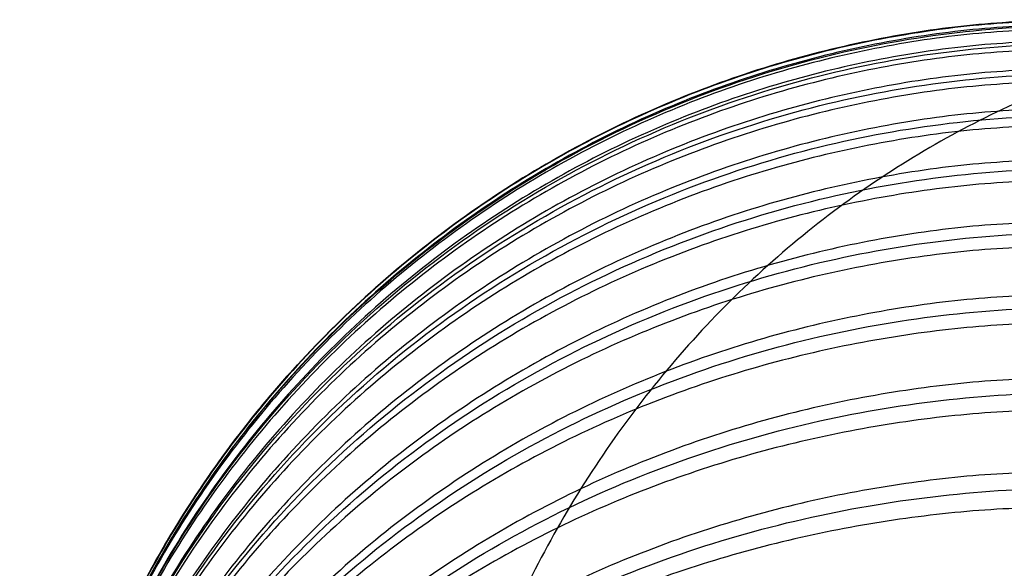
# Model space of a CAD drawing. Header units: millimetres. Extents: x -2489 to -2089, y -61 to 330.
# Tile 21 of 256: x -2480.85 to -2478.99, y 273.85 to 274.88. Entities that reach past the tile are written whole.
import ezdxf

# ---------------------------------------------------------------- set-up
doc = ezdxf.new("R2010")
doc.units = ezdxf.units.MM
doc.layers.add('Default', color=18, linetype='Continuous', true_color=0x000000)

msp = doc.modelspace()

# ---------------------------------------------------------------- linework, layer by layer
at = {"layer": 'Default'}
msp.add_open_spline([(-2480.847146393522, 272.8830592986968, 209.2522647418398), (-2480.847200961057, 273.0484219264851, 209.2496250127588), (-2480.81568925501, 273.3004975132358, 209.2456010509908), (-2480.710358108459, 273.6258246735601, 209.2404077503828), (-2480.595336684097, 273.8670174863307, 209.2365575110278), (-2480.446229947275, 274.0946519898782, 209.2329237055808), (-2480.265821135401, 274.3017283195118, 209.2296180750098), (-2480.058745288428, 274.4821382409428, 209.2267381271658), (-2479.831110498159, 274.6312464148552, 209.2243578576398), (-2479.589916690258, 274.7462692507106, 209.2225217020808), (-2479.264589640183, 274.8516012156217, 209.2208402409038), (-2479.012510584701, 274.8831141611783, 209.2203371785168), (-2478.847146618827, 274.8830595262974, 209.2203380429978)], degree=3, knots=[0, 0, 0, 0, 0.4976360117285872, 0.7586461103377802, 1.026774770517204, 1.299863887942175, 1.575499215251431, 1.851129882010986, 2.124205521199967, 2.392313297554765, 2.653297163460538, 3.150873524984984, 3.150873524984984, 3.150873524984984, 3.150873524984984], dxfattribs=at)
at = {"layer": 'Default', "extrusion": (4.371151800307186e-08, -1.192094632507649e-07, 0.999999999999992)}
msp.add_rational_spline([(-2478.847146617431, 274.8830595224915, 209.2522648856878), (-2480.847146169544, 274.8830592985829, 209.2522649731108), (-2480.847146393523, 272.8830597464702, 209.2522647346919)], [0.9999999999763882, 0.7071068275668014, 0.9999999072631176], degree=2, dxfattribs=at)
at = {"layer": 'Default', "extrusion": (-4.368932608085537e-08, -0.03191858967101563, -0.9994904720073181)}
msp.add_rational_spline([(-2478.847146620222, 274.8820404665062, 209.1884274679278), (-2480.847146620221, 274.8820402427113, 209.1884275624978), (-2480.847146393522, 272.8830592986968, 209.2522647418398)], [0.9999999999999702, 0.707106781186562, 1], degree=2, dxfattribs=at)
at = {"layer": 'Default', "extrusion": (4.371152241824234e-08, -1.192094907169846e-07, 0.9999999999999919)}
msp.add_rational_spline([(-2478.847144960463, 270.8830562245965, 236.9170084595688), (-2480.847144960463, 270.8830560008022, 236.9170085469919), (-2480.847145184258, 272.883056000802, 236.9170087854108), (-2480.847145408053, 274.8830560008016, 236.9170090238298), (-2478.847145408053, 274.8830562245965, 236.9170089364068)], [1, 0.7071067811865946, 1, 0.7071067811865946, 1], degree=2, knots=[0, 0, 0, 3.999999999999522, 3.999999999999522, 7.999999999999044, 7.999999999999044, 7.999999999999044], dxfattribs=at)
at = {"layer": 'Default', "extrusion": (0.3680967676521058, -1.146582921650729e-07, 0.9297874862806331)}
msp.add_rational_spline([(-2478.245923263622, 274.8830562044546, 240.0706122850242), (-2480.105242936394, 274.8827745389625, 240.8067047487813), (-2480.105242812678, 272.8830560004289, 240.8067044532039), (-2480.105242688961, 270.8833375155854, 240.8067041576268), (-2478.245923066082, 270.8830562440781, 240.0706117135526)], [0.9999417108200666, 0.7071359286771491, 0.9999999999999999, 0.7071359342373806, 0.999941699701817], degree=2, knots=[6.283497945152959, 6.283497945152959, 6.283497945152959, 9.42477796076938, 9.42477796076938, 12.56605791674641, 12.56605791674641, 12.56605791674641], dxfattribs=at)
at = {"layer": 'Default', "extrusion": (4.362120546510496e-08, 0.06376280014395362, 0.9979650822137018)}
msp.add_open_spline([(-2480.847146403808, 272.8755449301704, 209.0169617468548), (-2480.847200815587, 273.0406529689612, 209.0064125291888), (-2480.815690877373, 273.2923383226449, 208.9903316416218), (-2480.710360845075, 273.6171686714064, 208.9695773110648), (-2480.59534144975, 273.8579915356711, 208.9541904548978), (-2480.446236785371, 274.0852778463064, 208.9396684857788), (-2480.265829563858, 274.2920385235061, 208.9264579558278), (-2480.058754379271, 274.4721744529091, 208.9149485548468), (-2479.831119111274, 274.6210569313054, 208.9054360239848), (-2479.589923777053, 274.7359060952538, 208.8980979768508), (-2479.264596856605, 274.8410782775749, 208.8913782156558), (-2479.012512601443, 274.87254485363, 208.8893677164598), (-2478.847146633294, 274.8724901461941, 208.8893712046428)], degree=3, knots=[-3.151473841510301, -3.151473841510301, -3.151473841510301, -3.151473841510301, -2.653653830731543, -2.392554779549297, -2.124343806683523, -1.851182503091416, -1.575487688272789, -1.299811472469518, -1.026703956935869, -0.7585763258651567, -0.4975819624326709, 0, 0, 0, 0], dxfattribs=at)
at = {"layer": 'Default', "extrusion": (-4.368932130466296e-08, -0.03191858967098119, -0.9994904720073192)}
msp.add_rational_spline([(-2478.847146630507, 274.8745260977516, 208.9531244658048), (-2480.847146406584, 274.8745258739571, 208.9531245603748), (-2480.847146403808, 272.875545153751, 209.0169617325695)], [1, 0.7071068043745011, 0.9999999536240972], degree=2, dxfattribs=at)
at = {"layer": 'Default', "extrusion": (-4.35116156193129e-08, -0.0955422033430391, -0.9954253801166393)}
msp.add_rational_spline([(-2478.847146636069, 274.8663959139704, 208.8258772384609), (-2480.847146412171, 274.8663956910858, 208.8258773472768), (-2480.847146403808, 272.8755451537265, 209.0169617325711)], [0.9999999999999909, 0.7071068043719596, 0.9999999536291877], degree=2, dxfattribs=at)
at = {"layer": 'Default', "extrusion": (-4.351114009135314e-08, -0.09554220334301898, -0.9954253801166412)}
msp.add_rational_spline([(-2478.847146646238, 274.8440652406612, 208.5932206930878), (-2480.847146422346, 274.8440650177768, 208.5932208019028), (-2480.847146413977, 272.853214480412, 208.7843051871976)], [1.000000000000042, 0.7071068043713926, 0.9999999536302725], degree=2, dxfattribs=at)
at = {"layer": 'Default', "extrusion": (4.335755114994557e-08, 0.1270294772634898, 0.9918989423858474)}
msp.add_open_spline([(-2480.847146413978, 272.8532142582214, 208.7843052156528), (-2480.847200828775, 273.0173176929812, 208.7632889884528), (-2480.815690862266, 273.2674716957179, 208.7312525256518), (-2480.710360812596, 273.5903255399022, 208.6899056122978), (-2480.595341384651, 273.8296830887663, 208.6592518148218), (-2480.446236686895, 274.0555864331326, 208.6303210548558), (-2480.265829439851, 274.2610890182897, 208.6040029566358), (-2480.058754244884, 274.4401288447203, 208.5810738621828), (-2479.831118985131, 274.5881053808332, 208.5621229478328), (-2479.589923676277, 274.7022556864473, 208.5475040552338), (-2479.264596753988, 274.8067879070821, 208.5341169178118), (-2479.012512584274, 274.8380629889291, 208.5301116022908), (-2478.847146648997, 274.8380086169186, 208.5301185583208)], degree=3, knots=[-3.151463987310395, -3.151463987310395, -3.151463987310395, -3.151463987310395, -2.653646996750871, -2.392549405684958, -2.124339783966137, -1.85117966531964, -1.575485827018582, -1.299810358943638, -1.026703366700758, -0.7585760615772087, -0.4975818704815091, 0, 0, 0, 0], dxfattribs=at)
at = {"layer": 'Default', "extrusion": (-4.315926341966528e-08, -0.1583892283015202, -0.9873767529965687)}
msp.add_rational_spline([(-2478.847146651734, 274.8279679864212, 208.4675266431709), (-2480.847146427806, 274.8279677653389, 208.4675267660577), (-2480.847146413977, 272.8532144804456, 208.7843051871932)], [1.000000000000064, 0.7071068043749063, 0.9999999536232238], degree=2, dxfattribs=at)
at = {"layer": 'Default', "extrusion": (-4.315925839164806e-08, -0.1583892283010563, -0.9873767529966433)}
msp.add_rational_spline([(-2478.84714666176, 274.7911687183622, 208.2381250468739), (-2480.847146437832, 274.79116849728, 208.2381251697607), (-2480.847146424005, 272.8164152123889, 208.5549035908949)], [1.00000000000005, 0.7071068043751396, 0.9999999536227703], degree=2, dxfattribs=at)
at = {"layer": 'Default', "extrusion": (4.292242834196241e-08, 0.189442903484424, 0.9818917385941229)}
msp.add_open_spline([(-2480.847146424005, 272.8164149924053, 208.5549036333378), (-2480.847200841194, 272.9788620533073, 208.5235616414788), (-2480.815690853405, 273.2264911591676, 208.4757849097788), (-2480.71036079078, 273.5460862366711, 208.4141233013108), (-2480.595341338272, 273.7830278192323, 208.3684085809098), (-2480.446236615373, 274.0066509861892, 208.3252634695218), (-2480.265829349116, 274.2100792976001, 208.2860146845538), (-2480.058754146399, 274.3873119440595, 208.2518200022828), (-2479.831118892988, 274.5337948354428, 208.2235580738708), (-2479.589923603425, 274.646792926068, 208.2017565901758), (-2479.264596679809, 274.7502700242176, 208.1817920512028), (-2479.012512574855, 274.7812294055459, 208.1758188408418), (-2478.847146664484, 274.7811755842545, 208.1758292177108)], degree=3, knots=[-3.151456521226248, -3.151456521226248, -3.151456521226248, -3.151456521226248, -2.653641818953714, -2.392545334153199, -2.124336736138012, -1.851177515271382, -1.575484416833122, -1.29980951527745, -1.026702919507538, -0.7585758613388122, -0.4975818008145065, 0, 0, 0, 0], dxfattribs=at)
at = {"layer": 'Default', "extrusion": (-4.263806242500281e-08, -0.2203081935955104, -0.975430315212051)}
msp.add_rational_spline([(-2478.847146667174, 274.767275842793, 208.1142871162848), (-2480.847146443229, 274.7672756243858, 208.1142872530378), (-2480.847146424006, 272.8164152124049, 208.5549035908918)], [1.000000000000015, 0.7071068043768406, 0.9999999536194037], degree=2, dxfattribs=at)
at = {"layer": 'Default', "extrusion": (-4.263807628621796e-08, -0.2203081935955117, -0.9754303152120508)}
msp.add_rational_spline([(-2478.847146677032, 274.7163363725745, 207.8887489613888), (-2480.84714645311, 274.7163361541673, 207.8887490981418), (-2480.847146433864, 272.7654757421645, 208.3293654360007)], [1.000000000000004, 0.7071068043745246, 0.9999999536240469], degree=2, dxfattribs=at)
at = {"layer": 'Default', "extrusion": (4.231316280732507e-08, 0.2508331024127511, 0.9680303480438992)}
msp.add_open_spline([(-2480.847146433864, 272.7654755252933, 208.3293654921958), (-2480.847200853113, 272.9256287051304, 208.2878670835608), (-2480.815690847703, 273.1697611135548, 208.2246082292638), (-2480.71036077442, 273.4848432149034, 208.1429651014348), (-2480.595341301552, 273.7184389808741, 208.0824364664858), (-2480.446236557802, 273.9389043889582, 208.0253101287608), (-2480.265829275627, 274.1394600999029, 207.9733427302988), (-2480.058754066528, 274.314190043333, 207.9280672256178), (-2479.831118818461, 274.4586044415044, 207.8906469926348), (-2479.589923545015, 274.5700068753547, 207.8617807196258), (-2479.264596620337, 274.6720227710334, 207.8353466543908), (-2479.012512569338, 274.7025449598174, 207.8274378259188), (-2478.847146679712, 274.7024919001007, 207.8274515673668)], degree=3, knots=[-3.151450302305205, -3.151450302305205, -3.151450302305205, -3.151450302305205, -2.653637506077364, -2.392541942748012, -2.124334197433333, -1.851175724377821, -1.575483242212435, -1.299808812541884, -1.026702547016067, -0.758575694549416, -0.4975817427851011, 0, 0, 0, 0], dxfattribs=at)
at = {"layer": 'Default', "extrusion": (-4.194826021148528e-08, -0.2811105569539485, -0.9596753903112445)}
msp.add_rational_spline([(-2478.847146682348, 274.6848265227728, 207.7671442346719), (-2480.847146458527, 274.6848263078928, 207.7671443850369), (-2480.847146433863, 272.765475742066, 208.3293654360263)], [0.9999999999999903, 0.7071068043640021, 0.9999999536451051], degree=2, dxfattribs=at)
at = {"layer": 'Default', "extrusion": (-4.19477932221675e-08, -0.2811105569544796, -0.9596753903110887)}
msp.add_rational_spline([(-2478.847146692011, 274.6200655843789, 207.5460586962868), (-2480.847146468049, 274.6200653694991, 207.5460588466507), (-2480.847146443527, 272.7007148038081, 208.1082798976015)], [1.000000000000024, 0.7071068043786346, 0.9999999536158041], degree=2, dxfattribs=at)
at = {"layer": 'Default', "extrusion": (4.154108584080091e-08, 0.3110085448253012, 0.9504071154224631)}
msp.add_open_spline([(-2480.847146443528, 272.7007145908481, 208.1082799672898), (-2480.847200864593, 272.8579516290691, 208.0568261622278), (-2480.815690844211, 273.0976387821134, 207.9783916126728), (-2480.71036076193, 273.4069836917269, 207.8771624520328), (-2480.595341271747, 273.6363260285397, 207.8021131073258), (-2480.446236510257, 273.8527770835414, 207.7312822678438), (-2480.26582921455, 274.049680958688, 207.6668479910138), (-2480.05875400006, 274.2212293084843, 207.6107109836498), (-2479.83111875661, 274.3630141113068, 207.5643137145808), (-2479.589923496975, 274.4723880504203, 207.5285224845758), (-2479.264596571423, 274.5725463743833, 207.4957469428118), (-2479.012512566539, 274.6025127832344, 207.4859408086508), (-2478.847146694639, 274.6024606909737, 207.4859578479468)], degree=3, knots=[-3.151444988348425, -3.151444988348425, -3.151444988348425, -3.151444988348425, -2.653633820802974, -2.392539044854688, -2.12433202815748, -1.851174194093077, -1.575482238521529, -1.299808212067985, -1.026702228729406, -0.758575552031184, -0.4975816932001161, 0, 0, 0, 0], dxfattribs=at)
at = {"layer": 'Default', "extrusion": (-4.109798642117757e-08, -0.340601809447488, -0.9402076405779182)}
msp.add_rational_spline([(-2478.847146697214, 274.5811300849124, 207.4270761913), (-2480.84714647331, 274.581129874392, 207.4270763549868), (-2480.847146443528, 272.700714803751, 208.1082798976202)], [1.000000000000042, 0.707106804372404, 0.9999999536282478], degree=2, dxfattribs=at)
at = {"layer": 'Default', "extrusion": (-4.109854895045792e-08, -0.3406018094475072, -0.9402076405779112)}
msp.add_rational_spline([(-2478.847146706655, 274.5028760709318, 207.2110614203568), (-2480.847146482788, 274.5028758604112, 207.2110615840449), (-2480.847146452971, 272.6224607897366, 207.8922651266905)], [0.9999999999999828, 0.7071068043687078, 0.9999999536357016], degree=2, dxfattribs=at)
at = {"layer": 'Default', "extrusion": (4.061158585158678e-08, 0.3696990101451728, 0.9291515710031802)}
msp.add_open_spline([(-2480.84714645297, 272.6224605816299, 207.8922652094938), (-2480.847200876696, 272.7761802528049, 207.8311018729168), (-2480.815690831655, 273.0105056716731, 207.7378664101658), (-2480.710360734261, 273.3129305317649, 207.6175349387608), (-2480.595341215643, 273.5371424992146, 207.5283235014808), (-2480.446236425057, 273.7487515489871, 207.4441266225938), (-2480.2658291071, 273.9412506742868, 207.3675333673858), (-2480.058753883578, 274.1089614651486, 207.3008031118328), (-2479.831118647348, 274.2475745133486, 207.2456505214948), (-2479.58992340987, 274.3545017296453, 207.2031053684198), (-2479.26459648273, 274.4524194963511, 207.1641449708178), (-2479.012512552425, 274.4817155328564, 207.1524883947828), (-2478.847146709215, 274.4816646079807, 207.1525086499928)], degree=3, knots=[-3.151436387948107, -3.151436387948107, -3.151436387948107, -3.151436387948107, -2.653627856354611, -2.392534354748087, -2.124328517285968, -1.851171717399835, -1.575480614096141, -1.299807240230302, -1.026701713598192, -0.7585753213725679, -0.4975816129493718, 0, 0, 0, 0], dxfattribs=at)
at = {"layer": 'Default', "extrusion": (-4.009215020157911e-08, -0.3984380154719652, -0.9171952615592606)}
msp.add_rational_spline([(-2478.847146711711, 274.4568513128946, 207.0953890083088), (-2480.847146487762, 274.4568511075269, 207.0953891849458), (-2480.84714645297, 272.6224607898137, 207.8922651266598)], [0.9999999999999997, 0.7071068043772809, 0.9999999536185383], degree=2, dxfattribs=at)
at = {"layer": 'Default', "extrusion": (-4.009212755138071e-08, -0.3984380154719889, -0.9171952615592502)}
msp.add_rational_spline([(-2478.847146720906, 274.3654712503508, 206.8850341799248), (-2480.847146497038, 274.365471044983, 206.8850343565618), (-2480.847146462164, 272.5310807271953, 207.6819102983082)], [1.000000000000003, 0.7071068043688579, 0.9999999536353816], degree=2, dxfattribs=at)
at = {"layer": 'Default', "extrusion": (3.953249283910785e-08, 0.4268012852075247, 0.9043454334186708)}
msp.add_open_spline([(-2480.847146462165, 272.5310805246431, 207.6819103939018), (-2480.847200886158, 272.6806962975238, 207.6112999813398), (-2480.815690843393, 272.9087658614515, 207.5036636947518), (-2480.710360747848, 273.2031168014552, 207.3647462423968), (-2480.595341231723, 273.4213429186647, 207.2617555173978), (-2480.446236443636, 273.6273025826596, 207.1645538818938), (-2480.265829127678, 273.8146625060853, 207.0761302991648), (-2480.058753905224, 273.9778958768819, 206.9990931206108), (-2479.831118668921, 274.1128083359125, 206.9354218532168), (-2479.589923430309, 274.2168808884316, 206.8863053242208), (-2479.264596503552, 274.3121845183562, 206.8413272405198), (-2479.012512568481, 274.3406984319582, 206.8278702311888), (-2478.847146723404, 274.3406488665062, 206.8278936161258)], degree=3, knots=[-3.151436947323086, -3.151436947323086, -3.151436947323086, -3.151436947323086, -2.653628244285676, -2.392534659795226, -2.124328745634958, -1.851171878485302, -1.575480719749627, -1.29980730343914, -1.026701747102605, -0.7585753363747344, -0.4975816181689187, 0, 0, 0, 0], dxfattribs=at)
at = {"layer": 'Default', "extrusion": (-3.892940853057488e-08, -0.4547507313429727, -0.8906187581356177)}
msp.add_rational_spline([(-2478.847146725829, 274.3123182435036, 206.7724087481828), (-2480.84714650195, 274.3123180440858, 206.7724089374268), (-2480.847146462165, 272.531080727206, 207.6819102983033)], [1.000000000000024, 0.7071068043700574, 0.9999999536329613], degree=2, dxfattribs=at)
at = {"layer": 'Default', "extrusion": (3.892942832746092e-08, 0.4547507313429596, 0.8906187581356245)}
msp.add_rational_spline([(-2478.84714673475, 274.2081115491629, 206.5683223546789), (-2480.847061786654, 274.2081113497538, 206.5683225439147), (-2480.847146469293, 272.4269494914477, 207.4777853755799)], [1.000000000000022, 0.7071155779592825, 0.9999824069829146], degree=2, dxfattribs=at)
at = {"layer": 'Default', "extrusion": (1.356116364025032e-06, 0.4822360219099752, 0.8760413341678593)}
msp.add_open_spline([(-2480.847146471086, 272.4268750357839, 207.4778263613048), (-2480.847200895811, 272.5718080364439, 207.3980448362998), (-2480.815690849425, 272.7927393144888, 207.2764283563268), (-2480.710360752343, 273.0778773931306, 207.1194677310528), (-2480.595341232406, 273.2892732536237, 207.0031000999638), (-2480.446236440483, 273.4887865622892, 206.8932734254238), (-2480.265829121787, 273.670282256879, 206.7933648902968), (-2480.058753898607, 273.8284065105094, 206.7063216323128), (-2479.831118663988, 273.959096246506, 206.6343802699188), (-2479.589923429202, 274.0599113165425, 206.5788840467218), (-2479.264596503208, 274.152231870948, 206.5280636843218), (-2479.012512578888, 274.1798531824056, 206.5128585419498), (-2478.847146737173, 274.1798050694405, 206.5128847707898)], degree=3, knots=[-3.151435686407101, -3.151435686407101, -3.151435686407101, -3.151435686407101, -2.653627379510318, -2.392533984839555, -2.124328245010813, -1.851171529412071, -1.575480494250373, -1.299807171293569, -1.026701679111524, -0.7585753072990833, -0.4975816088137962, 0, 0, 0, 0], dxfattribs=at)
at = {"layer": 'Default', "extrusion": (2.671984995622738e-06, 0.5092545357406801, 0.8606159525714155)}
msp.add_rational_spline([(-2478.847146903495, 274.1481059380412, 206.4593147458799), (-2480.847061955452, 274.1481082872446, 206.4593195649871), (-2480.847146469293, 272.4269494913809, 207.4777853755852)], [1.000000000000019, 0.7071155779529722, 0.9999824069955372], degree=2, dxfattribs=at)
at = {"layer": 'Default', "extrusion": (-2.671984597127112e-06, -0.5092545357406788, -0.8606159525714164)}
msp.add_rational_spline([(-2478.847147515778, 274.0314106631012, 206.2621052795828), (-2480.84714751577, 274.0314130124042, 206.2621100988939), (-2480.847147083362, 272.3101811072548, 207.2806191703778), (-2480.847147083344, 272.3101084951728, 207.2806621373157), (-2480.847147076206, 272.3100358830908, 207.2807051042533)], [0.9999999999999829, 0.7071067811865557, 1, 0.9999825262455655, 0.999965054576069], degree=2, knots=[6.283185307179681, 6.283185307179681, 6.283185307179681, 9.42477796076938, 9.42477796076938, 9.424965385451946, 9.424965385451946, 9.424965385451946], dxfattribs=at)
at = {"layer": 'Default', "extrusion": (3.799640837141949e-08, 0.535793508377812, 0.8443490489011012)}
msp.add_open_spline([(-2480.847147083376, 272.3101784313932, 207.2806146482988), (-2480.847201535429, 272.4498682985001, 207.1919724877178), (-2480.815691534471, 272.6628071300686, 207.0568491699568), (-2480.710361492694, 272.9376300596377, 206.8824564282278), (-2480.595342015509, 273.1413784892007, 206.7531650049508), (-2480.446237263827, 273.3336742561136, 206.6311410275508), (-2480.265829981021, 273.5086042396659, 206.5201367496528), (-2480.058754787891, 273.6610082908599, 206.4234266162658), (-2479.8311195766, 273.7869703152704, 206.3434956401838), (-2479.589924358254, 273.8841384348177, 206.2818362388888), (-2479.264597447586, 273.9731193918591, 206.2253721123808), (-2479.012513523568, 273.9997416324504, 206.2084785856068), (-2478.847147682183, 273.999695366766, 206.2085079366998)], degree=3, knots=[-3.151436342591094, -3.151436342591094, -3.151436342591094, -3.151436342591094, -2.65362780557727, -2.392534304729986, -2.124328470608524, -1.851171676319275, -1.575480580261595, -1.299807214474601, -1.026701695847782, -0.7585753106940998, -0.497581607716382, 0, 0, 0, 0], dxfattribs=at)
at = {"layer": 'Default', "extrusion": (2.596023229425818e-06, -0.5618133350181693, -0.8272640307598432)}
msp.add_rational_spline([(-2478.847147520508, 273.9647068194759, 206.1569876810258), (-2480.847147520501, 273.9647035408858, 206.1569836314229), (-2480.847147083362, 272.3101754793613, 207.2806103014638), (-2480.847147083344, 272.3101056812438, 207.2806577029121), (-2480.847147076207, 272.3100358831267, 207.2807051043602)], [0.9999999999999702, 0.7071067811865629, 1, 0.99998252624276, 0.9999650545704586], degree=2, knots=[6.28318530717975, 6.28318530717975, 6.28318530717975, 9.42477796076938, 9.42477796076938, 9.424965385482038, 9.424965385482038, 9.424965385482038], dxfattribs=at)

doc.saveas('drawing.dxf')
